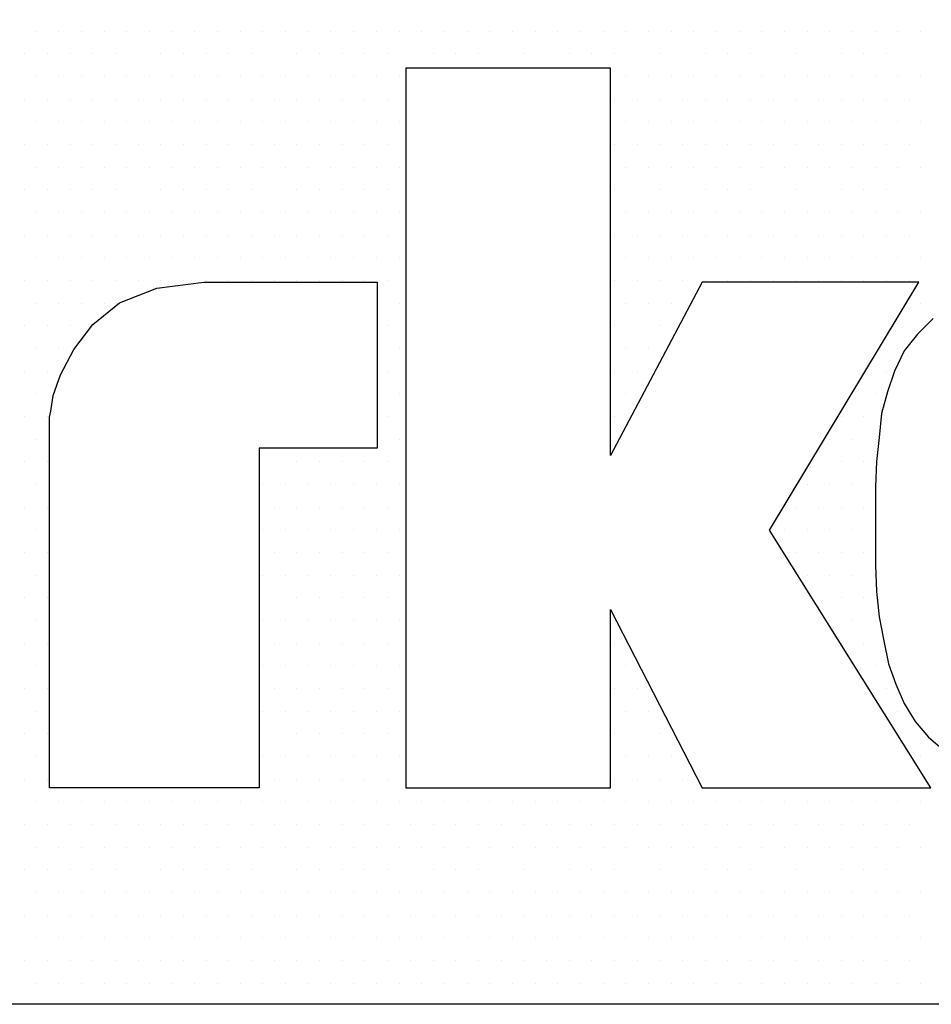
# Model space of a CAD drawing. Extents: x -71 to 52, y -13 to 68.
# Tile 74 of 81: x 38.896 to 39.054, y 53.677 to 53.848. Entities that reach past the tile are written whole.
import ezdxf

# ---------------------------------------------------------------- set-up
doc = ezdxf.new("R2010")
doc.units = 0
doc.header["$LTSCALE"] = 1.21
doc.header["$MEASUREMENT"] = 0
doc.layers.get('0').update_dxf_attribs({"linetype": 'CONTINUOUS'})
doc.layers.add('parker', color=40, linetype='CONTINUOUS')
doc.layers.add('YELLOW', color=2, linetype='CONTINUOUS')

# ---------------------------------------------------------------- blocks, each defined once
blk = doc.blocks.new('*X5')
at = {"color": 0}
for p, q in [((9.7125, 1.29375), (9.7125, 1.29375)), ((9.72188, 1.29375), (9.72188, 1.29375)), ((9.73125, 1.29375), (9.73125, 1.29375)), ((9.74063, 1.29375), (9.74063, 1.29375)), ((9.75, 1.29375), (9.75, 1.29375)), ((9.75938, 1.29375), (9.75938, 1.29375)), ((9.76875, 1.29375), (9.76875, 1.29375)), ((9.77813, 1.29375), (9.77813, 1.29375)), ((9.7875, 1.29375), (9.7875, 1.29375)), ((9.79688, 1.29375), (9.79688, 1.29375)), ((9.80625, 1.29375), (9.80625, 1.29375)), ((9.81562, 1.29375), (9.81562, 1.29375)), ((9.825, 1.29375), (9.825, 1.29375)), ((9.83437, 1.29375), (9.83437, 1.29375)), ((9.84375, 1.29375), (9.84375, 1.29375)), ((9.85313, 1.29375), (9.85313, 1.29375)), ((9.8625, 1.29375), (9.8625, 1.29375)), ((9.87188, 1.29375), (9.87188, 1.29375)), ((9.88125, 1.29375), (9.88125, 1.29375)), ((9.89063, 1.29375), (9.89063, 1.29375)), ((9.9, 1.29375), (9.9, 1.29375)), ((9.90938, 1.29375), (9.90938, 1.29375)), ((9.91875, 1.29375), (9.91875, 1.29375)), ((9.92813, 1.29375), (9.92813, 1.29375)), ((9.9375, 1.29375), (9.9375, 1.29375)), ((9.94688, 1.29375), (9.94688, 1.29375)), ((9.95625, 1.29375), (9.95625, 1.29375)), ((9.96562, 1.29375), (9.96562, 1.29375)), ((9.975, 1.29375), (9.975, 1.29375)), ((9.98438, 1.29375), (9.98438, 1.29375)), ((9.99375, 1.29375), (9.99375, 1.29375)), ((10.00313, 1.29375), (10.00313, 1.29375)), ((10.0125, 1.29375), (10.0125, 1.29375)), ((10.02187, 1.29375), (10.02187, 1.29375)), ((10.03125, 1.29375), (10.03125, 1.29375)), ((10.04063, 1.29375), (10.04063, 1.29375)), ((10.05, 1.29375), (10.05, 1.29375)), ((10.05937, 1.29375), (10.05937, 1.29375)), ((10.06875, 1.29375), (10.06875, 1.29375)), ((10.07812, 1.29375), (10.07812, 1.29375)), ((9.70781, 1.28438), (9.70781, 1.28438)), ((9.71719, 1.28438), (9.71719, 1.28438)), ((9.72656, 1.28438), (9.72656, 1.28438)), ((9.73594, 1.28438), (9.73594, 1.28438)), ((9.74531, 1.28438), (9.74531, 1.28438)), ((9.75469, 1.28438), (9.75469, 1.28438)), ((9.76406, 1.28438), (9.76406, 1.28438)), ((9.77344, 1.28438), (9.77344, 1.28438)), ((9.78281, 1.28438), (9.78281, 1.28438)), ((9.79219, 1.28438), (9.79219, 1.28438)), ((9.80156, 1.28438), (9.80156, 1.28438)), ((9.81094, 1.28438), (9.81094, 1.28438)), ((9.82031, 1.28438), (9.82031, 1.28438)), ((9.82969, 1.28438), (9.82969, 1.28438)), ((9.83906, 1.28438), (9.83906, 1.28438)), ((9.84844, 1.28438), (9.84844, 1.28438)), ((9.85781, 1.28438), (9.85781, 1.28438)), ((9.86719, 1.28438), (9.86719, 1.28438)), ((9.87656, 1.28438), (9.87656, 1.28438)), ((9.88594, 1.28438), (9.88594, 1.28438)), ((9.89531, 1.28438), (9.89531, 1.28438)), ((9.90469, 1.28438), (9.90469, 1.28438)), ((9.91406, 1.28438), (9.91406, 1.28438)), ((9.92344, 1.28438), (9.92344, 1.28438)), ((9.93281, 1.28438), (9.93281, 1.28438)), ((9.94219, 1.28438), (9.94219, 1.28438)), ((9.95156, 1.28438), (9.95156, 1.28438)), ((9.96094, 1.28438), (9.96094, 1.28438)), ((9.97031, 1.28438), (9.97031, 1.28438)), ((9.97969, 1.28438), (9.97969, 1.28438)), ((9.98906, 1.28438), (9.98906, 1.28438)), ((9.99844, 1.28438), (9.99844, 1.28438)), ((10.00781, 1.28438), (10.00781, 1.28438)), ((10.01719, 1.28438), (10.01719, 1.28438)), ((10.02656, 1.28438), (10.02656, 1.28438)), ((10.03594, 1.28438), (10.03594, 1.28438)), ((10.04531, 1.28438), (10.04531, 1.28438)), ((10.05469, 1.28438), (10.05469, 1.28438)), ((10.06406, 1.28438), (10.06406, 1.28438)), ((10.07344, 1.28438), (10.07344, 1.28438)), ((9.7125, 1.275), (9.7125, 1.275)), ((9.72188, 1.275), (9.72188, 1.275)), ((9.73125, 1.275), (9.73125, 1.275)), ((9.74063, 1.275), (9.74063, 1.275)), ((9.75, 1.275), (9.75, 1.275)), ((9.75938, 1.275), (9.75938, 1.275)), ((9.76875, 1.275), (9.76875, 1.275)), ((9.77813, 1.275), (9.77813, 1.275)), ((9.7875, 1.275), (9.7875, 1.275)), ((9.79688, 1.275), (9.79688, 1.275)), ((9.80625, 1.275), (9.80625, 1.275)), ((9.81562, 1.275), (9.81562, 1.275)), ((9.825, 1.275), (9.825, 1.275)), ((9.83437, 1.275), (9.83437, 1.275)), ((9.84375, 1.275), (9.84375, 1.275)), ((9.85313, 1.275), (9.85313, 1.275)), ((9.8625, 1.275), (9.8625, 1.275)), ((9.95625, 1.275), (9.95625, 1.275)), ((9.96562, 1.275), (9.96562, 1.275)), ((9.975, 1.275), (9.975, 1.275)), ((9.98438, 1.275), (9.98438, 1.275)), ((9.99375, 1.275), (9.99375, 1.275)), ((10.00313, 1.275), (10.00313, 1.275)), ((10.0125, 1.275), (10.0125, 1.275)), ((10.02187, 1.275), (10.02187, 1.275)), ((10.03125, 1.275), (10.03125, 1.275)), ((10.04063, 1.275), (10.04063, 1.275)), ((10.05, 1.275), (10.05, 1.275)), ((10.05937, 1.275), (10.05937, 1.275)), ((10.06875, 1.275), (10.06875, 1.275)), ((10.07812, 1.275), (10.07812, 1.275)), ((9.70781, 1.26562), (9.70781, 1.26562)), ((9.71719, 1.26562), (9.71719, 1.26562)), ((9.72656, 1.26562), (9.72656, 1.26562)), ((9.73594, 1.26562), (9.73594, 1.26562)), ((9.74531, 1.26562), (9.74531, 1.26562)), ((9.75469, 1.26562), (9.75469, 1.26562)), ((9.76406, 1.26562), (9.76406, 1.26562)), ((9.77344, 1.26562), (9.77344, 1.26562)), ((9.78281, 1.26562), (9.78281, 1.26562)), ((9.79219, 1.26562), (9.79219, 1.26562)), ((9.80156, 1.26562), (9.80156, 1.26562)), ((9.81094, 1.26562), (9.81094, 1.26562)), ((9.82031, 1.26562), (9.82031, 1.26562)), ((9.82969, 1.26562), (9.82969, 1.26562)), ((9.83906, 1.26562), (9.83906, 1.26562)), ((9.84844, 1.26562), (9.84844, 1.26562)), ((9.85781, 1.26562), (9.85781, 1.26562)), ((9.95156, 1.26562), (9.95156, 1.26562)), ((9.96094, 1.26562), (9.96094, 1.26562)), ((9.97031, 1.26562), (9.97031, 1.26562)), ((9.97969, 1.26562), (9.97969, 1.26562)), ((9.98906, 1.26562), (9.98906, 1.26562)), ((9.99844, 1.26562), (9.99844, 1.26562)), ((10.00781, 1.26562), (10.00781, 1.26562)), ((10.01719, 1.26562), (10.01719, 1.26562)), ((10.02656, 1.26562), (10.02656, 1.26562)), ((10.03594, 1.26562), (10.03594, 1.26562)), ((10.04531, 1.26562), (10.04531, 1.26562)), ((10.05469, 1.26562), (10.05469, 1.26562)), ((10.06406, 1.26562), (10.06406, 1.26562)), ((10.07344, 1.26562), (10.07344, 1.26562)), ((9.7125, 1.25625), (9.7125, 1.25625)), ((9.72188, 1.25625), (9.72188, 1.25625)), ((9.73125, 1.25625), (9.73125, 1.25625)), ((9.74063, 1.25625), (9.74063, 1.25625)), ((9.75, 1.25625), (9.75, 1.25625)), ((9.75938, 1.25625), (9.75938, 1.25625)), ((9.76875, 1.25625), (9.76875, 1.25625)), ((9.77813, 1.25625), (9.77813, 1.25625)), ((9.7875, 1.25625), (9.7875, 1.25625)), ((9.79688, 1.25625), (9.79688, 1.25625)), ((9.80625, 1.25625), (9.80625, 1.25625)), ((9.81562, 1.25625), (9.81562, 1.25625)), ((9.825, 1.25625), (9.825, 1.25625)), ((9.83437, 1.25625), (9.83437, 1.25625)), ((9.84375, 1.25625), (9.84375, 1.25625)), ((9.85313, 1.25625), (9.85313, 1.25625)), ((9.8625, 1.25625), (9.8625, 1.25625)), ((9.95625, 1.25625), (9.95625, 1.25625)), ((9.96562, 1.25625), (9.96562, 1.25625)), ((9.975, 1.25625), (9.975, 1.25625)), ((9.98438, 1.25625), (9.98438, 1.25625)), ((9.99375, 1.25625), (9.99375, 1.25625)), ((10.00313, 1.25625), (10.00313, 1.25625)), ((10.0125, 1.25625), (10.0125, 1.25625)), ((10.02187, 1.25625), (10.02187, 1.25625)), ((10.03125, 1.25625), (10.03125, 1.25625)), ((10.04063, 1.25625), (10.04063, 1.25625)), ((10.05, 1.25625), (10.05, 1.25625)), ((10.05937, 1.25625), (10.05937, 1.25625)), ((10.06875, 1.25625), (10.06875, 1.25625)), ((10.07812, 1.25625), (10.07812, 1.25625)), ((9.70781, 1.24687), (9.70781, 1.24687)), ((9.71719, 1.24687), (9.71719, 1.24687)), ((9.72656, 1.24687), (9.72656, 1.24687)), ((9.73594, 1.24687), (9.73594, 1.24687)), ((9.74531, 1.24687), (9.74531, 1.24687)), ((9.75469, 1.24687), (9.75469, 1.24687)), ((9.76406, 1.24687), (9.76406, 1.24687)), ((9.77344, 1.24687), (9.77344, 1.24687)), ((9.78281, 1.24687), (9.78281, 1.24687)), ((9.79219, 1.24687), (9.79219, 1.24687)), ((9.80156, 1.24687), (9.80156, 1.24687)), ((9.81094, 1.24687), (9.81094, 1.24687)), ((9.82031, 1.24687), (9.82031, 1.24687)), ((9.82969, 1.24687), (9.82969, 1.24687)), ((9.83906, 1.24687), (9.83906, 1.24687)), ((9.84844, 1.24687), (9.84844, 1.24687)), ((9.85781, 1.24687), (9.85781, 1.24687)), ((9.95156, 1.24687), (9.95156, 1.24687)), ((9.96094, 1.24687), (9.96094, 1.24687)), ((9.97031, 1.24687), (9.97031, 1.24687)), ((9.97969, 1.24687), (9.97969, 1.24687)), ((9.98906, 1.24687), (9.98906, 1.24687)), ((9.99844, 1.24687), (9.99844, 1.24687)), ((10.00781, 1.24687), (10.00781, 1.24687)), ((10.01719, 1.24687), (10.01719, 1.24687)), ((10.02656, 1.24687), (10.02656, 1.24687)), ((10.03594, 1.24687), (10.03594, 1.24687)), ((10.04531, 1.24687), (10.04531, 1.24687)), ((10.05469, 1.24687), (10.05469, 1.24687)), ((10.06406, 1.24687), (10.06406, 1.24687)), ((10.07344, 1.24687), (10.07344, 1.24687)), ((9.7125, 1.2375), (9.7125, 1.2375)), ((9.72188, 1.2375), (9.72188, 1.2375)), ((9.73125, 1.2375), (9.73125, 1.2375)), ((9.74063, 1.2375), (9.74063, 1.2375)), ((9.75, 1.2375), (9.75, 1.2375)), ((9.75938, 1.2375), (9.75938, 1.2375)), ((9.76875, 1.2375), (9.76875, 1.2375)), ((9.77813, 1.2375), (9.77813, 1.2375)), ((9.7875, 1.2375), (9.7875, 1.2375)), ((9.79688, 1.2375), (9.79688, 1.2375)), ((9.80625, 1.2375), (9.80625, 1.2375)), ((9.81562, 1.2375), (9.81562, 1.2375)), ((9.825, 1.2375), (9.825, 1.2375)), ((9.83437, 1.2375), (9.83437, 1.2375)), ((9.84375, 1.2375), (9.84375, 1.2375)), ((9.85313, 1.2375), (9.85313, 1.2375)), ((9.8625, 1.2375), (9.8625, 1.2375)), ((9.95625, 1.2375), (9.95625, 1.2375)), ((9.96562, 1.2375), (9.96562, 1.2375)), ((9.975, 1.2375), (9.975, 1.2375)), ((9.98438, 1.2375), (9.98438, 1.2375)), ((9.99375, 1.2375), (9.99375, 1.2375)), ((10.00313, 1.2375), (10.00313, 1.2375)), ((10.0125, 1.2375), (10.0125, 1.2375)), ((10.02187, 1.2375), (10.02187, 1.2375)), ((10.03125, 1.2375), (10.03125, 1.2375)), ((10.04063, 1.2375), (10.04063, 1.2375)), ((10.05, 1.2375), (10.05, 1.2375)), ((10.05937, 1.2375), (10.05937, 1.2375)), ((10.06875, 1.2375), (10.06875, 1.2375)), ((10.07812, 1.2375), (10.07812, 1.2375)), ((9.70781, 1.22812), (9.70781, 1.22812)), ((9.71719, 1.22812), (9.71719, 1.22812)), ((9.72656, 1.22812), (9.72656, 1.22812)), ((9.73594, 1.22812), (9.73594, 1.22812)), ((9.74531, 1.22812), (9.74531, 1.22812)), ((9.75469, 1.22812), (9.75469, 1.22812)), ((9.76406, 1.22812), (9.76406, 1.22812)), ((9.77344, 1.22812), (9.77344, 1.22812)), ((9.78281, 1.22812), (9.78281, 1.22812)), ((9.79219, 1.22812), (9.79219, 1.22812)), ((9.80156, 1.22812), (9.80156, 1.22812)), ((9.81094, 1.22812), (9.81094, 1.22812)), ((9.82031, 1.22812), (9.82031, 1.22812)), ((9.82969, 1.22812), (9.82969, 1.22812)), ((9.83906, 1.22812), (9.83906, 1.22812)), ((9.84844, 1.22812), (9.84844, 1.22812)), ((9.85781, 1.22812), (9.85781, 1.22812)), ((9.95156, 1.22812), (9.95156, 1.22812)), ((9.96094, 1.22812), (9.96094, 1.22812)), ((9.97031, 1.22812), (9.97031, 1.22812)), ((9.97969, 1.22812), (9.97969, 1.22812)), ((9.98906, 1.22812), (9.98906, 1.22812)), ((9.99844, 1.22812), (9.99844, 1.22812)), ((10.00781, 1.22812), (10.00781, 1.22812)), ((10.01719, 1.22812), (10.01719, 1.22812)), ((10.02656, 1.22812), (10.02656, 1.22812)), ((10.03594, 1.22812), (10.03594, 1.22812)), ((10.04531, 1.22812), (10.04531, 1.22812)), ((10.05469, 1.22812), (10.05469, 1.22812)), ((10.06406, 1.22812), (10.06406, 1.22812)), ((10.07344, 1.22812), (10.07344, 1.22812)), ((9.7125, 1.21875), (9.7125, 1.21875)), ((9.72188, 1.21875), (9.72188, 1.21875)), ((9.73125, 1.21875), (9.73125, 1.21875)), ((9.74063, 1.21875), (9.74063, 1.21875)), ((9.75, 1.21875), (9.75, 1.21875)), ((9.75938, 1.21875), (9.75938, 1.21875)), ((9.76875, 1.21875), (9.76875, 1.21875)), ((9.77813, 1.21875), (9.77813, 1.21875)), ((9.7875, 1.21875), (9.7875, 1.21875)), ((9.79688, 1.21875), (9.79688, 1.21875)), ((9.80625, 1.21875), (9.80625, 1.21875)), ((9.81562, 1.21875), (9.81562, 1.21875)), ((9.825, 1.21875), (9.825, 1.21875)), ((9.83437, 1.21875), (9.83437, 1.21875)), ((9.84375, 1.21875), (9.84375, 1.21875)), ((9.85313, 1.21875), (9.85313, 1.21875)), ((9.8625, 1.21875), (9.8625, 1.21875)), ((9.95625, 1.21875), (9.95625, 1.21875)), ((9.96562, 1.21875), (9.96562, 1.21875)), ((9.975, 1.21875), (9.975, 1.21875)), ((9.98438, 1.21875), (9.98438, 1.21875)), ((9.99375, 1.21875), (9.99375, 1.21875)), ((10.00313, 1.21875), (10.00313, 1.21875)), ((10.0125, 1.21875), (10.0125, 1.21875)), ((10.02187, 1.21875), (10.02187, 1.21875)), ((10.03125, 1.21875), (10.03125, 1.21875)), ((10.04063, 1.21875), (10.04063, 1.21875)), ((10.05, 1.21875), (10.05, 1.21875)), ((10.05937, 1.21875), (10.05937, 1.21875)), ((10.06875, 1.21875), (10.06875, 1.21875)), ((10.07812, 1.21875), (10.07812, 1.21875)), ((9.70781, 1.20937), (9.70781, 1.20937)), ((9.71719, 1.20937), (9.71719, 1.20937)), ((9.72656, 1.20937), (9.72656, 1.20937)), ((9.73594, 1.20937), (9.73594, 1.20937)), ((9.74531, 1.20937), (9.74531, 1.20937)), ((9.75469, 1.20937), (9.75469, 1.20937)), ((9.76406, 1.20937), (9.76406, 1.20937)), ((9.77344, 1.20937), (9.77344, 1.20937)), ((9.78281, 1.20937), (9.78281, 1.20937)), ((9.79219, 1.20937), (9.79219, 1.20937)), ((9.80156, 1.20937), (9.80156, 1.20937)), ((9.81094, 1.20937), (9.81094, 1.20937)), ((9.82031, 1.20937), (9.82031, 1.20937)), ((9.82969, 1.20937), (9.82969, 1.20937)), ((9.83906, 1.20937), (9.83906, 1.20937)), ((9.84844, 1.20937), (9.84844, 1.20937)), ((9.85781, 1.20937), (9.85781, 1.20937)), ((9.95156, 1.20937), (9.95156, 1.20937)), ((9.96094, 1.20937), (9.96094, 1.20937)), ((9.97031, 1.20937), (9.97031, 1.20937)), ((9.97969, 1.20937), (9.97969, 1.20937)), ((9.98906, 1.20937), (9.98906, 1.20937)), ((9.99844, 1.20937), (9.99844, 1.20937)), ((10.00781, 1.20937), (10.00781, 1.20937)), ((10.01719, 1.20937), (10.01719, 1.20937)), ((10.02656, 1.20937), (10.02656, 1.20937)), ((10.03594, 1.20937), (10.03594, 1.20937)), ((10.04531, 1.20937), (10.04531, 1.20937)), ((10.05469, 1.20937), (10.05469, 1.20937)), ((10.06406, 1.20937), (10.06406, 1.20937)), ((10.07344, 1.20937), (10.07344, 1.20937)), ((9.7125, 1.2), (9.7125, 1.2)), ((9.72188, 1.2), (9.72188, 1.2)), ((9.73125, 1.2), (9.73125, 1.2)), ((9.74063, 1.2), (9.74063, 1.2)), ((9.75, 1.2), (9.75, 1.2)), ((9.75938, 1.2), (9.75938, 1.2)), ((9.76875, 1.2), (9.76875, 1.2)), ((9.77813, 1.2), (9.77813, 1.2)), ((9.7875, 1.2), (9.7875, 1.2)), ((9.79688, 1.2), (9.79688, 1.2)), ((9.80625, 1.2), (9.80625, 1.2)), ((9.81562, 1.2), (9.81562, 1.2)), ((9.825, 1.2), (9.825, 1.2)), ((9.83437, 1.2), (9.83437, 1.2)), ((9.84375, 1.2), (9.84375, 1.2)), ((9.85313, 1.2), (9.85313, 1.2)), ((9.8625, 1.2), (9.8625, 1.2)), ((9.95625, 1.2), (9.95625, 1.2)), ((9.96562, 1.2), (9.96562, 1.2)), ((9.975, 1.2), (9.975, 1.2)), ((9.98438, 1.2), (9.98438, 1.2)), ((9.99375, 1.2), (9.99375, 1.2)), ((10.00313, 1.2), (10.00313, 1.2)), ((10.0125, 1.2), (10.0125, 1.2)), ((10.02187, 1.2), (10.02187, 1.2)), ((10.03125, 1.2), (10.03125, 1.2)), ((10.04063, 1.2), (10.04063, 1.2)), ((10.05, 1.2), (10.05, 1.2)), ((10.05937, 1.2), (10.05937, 1.2)), ((10.06875, 1.2), (10.06875, 1.2)), ((10.07812, 1.2), (10.07812, 1.2)), ((9.70781, 1.19063), (9.70781, 1.19063)), ((9.71719, 1.19063), (9.71719, 1.19063)), ((9.72656, 1.19063), (9.72656, 1.19063)), ((9.73594, 1.19063), (9.73594, 1.19063)), ((9.74531, 1.19063), (9.74531, 1.19063)), ((9.75469, 1.19063), (9.75469, 1.19063)), ((9.76406, 1.19063), (9.76406, 1.19063)), ((9.77344, 1.19063), (9.77344, 1.19063)), ((9.78281, 1.19063), (9.78281, 1.19063)), ((9.79219, 1.19063), (9.79219, 1.19063)), ((9.80156, 1.19063), (9.80156, 1.19063)), ((9.81094, 1.19063), (9.81094, 1.19063)), ((9.82031, 1.19063), (9.82031, 1.19063)), ((9.82969, 1.19063), (9.82969, 1.19063)), ((9.83906, 1.19063), (9.83906, 1.19063)), ((9.84844, 1.19063), (9.84844, 1.19063)), ((9.85781, 1.19063), (9.85781, 1.19063)), ((9.95156, 1.19063), (9.95156, 1.19063)), ((9.96094, 1.19063), (9.96094, 1.19063)), ((9.97031, 1.19063), (9.97031, 1.19063)), ((9.97969, 1.19063), (9.97969, 1.19063)), ((9.98906, 1.19063), (9.98906, 1.19063)), ((9.99844, 1.19063), (9.99844, 1.19063)), ((10.00781, 1.19063), (10.00781, 1.19063)), ((10.01719, 1.19063), (10.01719, 1.19063)), ((10.02656, 1.19063), (10.02656, 1.19063)), ((10.03594, 1.19063), (10.03594, 1.19063)), ((10.04531, 1.19063), (10.04531, 1.19063)), ((10.05469, 1.19063), (10.05469, 1.19063)), ((10.06406, 1.19063), (10.06406, 1.19063)), ((10.07344, 1.19063), (10.07344, 1.19063)), ((9.7125, 1.18125), (9.7125, 1.18125)), ((9.72188, 1.18125), (9.72188, 1.18125)), ((9.73125, 1.18125), (9.73125, 1.18125)), ((9.74063, 1.18125), (9.74063, 1.18125)), ((9.8625, 1.18125), (9.8625, 1.18125)), ((9.95625, 1.18125), (9.95625, 1.18125)), ((9.96562, 1.18125), (9.96562, 1.18125)), ((9.975, 1.18125), (9.975, 1.18125)), ((10.07812, 1.18125), (10.07812, 1.18125)), ((9.70781, 1.17188), (9.70781, 1.17188)), ((9.71719, 1.17188), (9.71719, 1.17188)), ((9.72656, 1.17188), (9.72656, 1.17188)), ((9.85781, 1.17188), (9.85781, 1.17188)), ((9.95156, 1.17188), (9.95156, 1.17188)), ((9.96094, 1.17188), (9.96094, 1.17188)), ((9.97031, 1.17188), (9.97031, 1.17188)), ((10.07344, 1.17188), (10.07344, 1.17188)), ((9.7125, 1.1625), (9.7125, 1.1625)), ((9.72188, 1.1625), (9.72188, 1.1625)), ((9.8625, 1.1625), (9.8625, 1.1625)), ((9.95625, 1.1625), (9.95625, 1.1625)), ((9.96562, 1.1625), (9.96562, 1.1625)), ((10.06875, 1.1625), (10.06875, 1.1625)), ((9.70781, 1.15312), (9.70781, 1.15312)), ((9.71719, 1.15312), (9.71719, 1.15312)), ((9.85781, 1.15312), (9.85781, 1.15312)), ((9.95156, 1.15312), (9.95156, 1.15312)), ((9.96094, 1.15312), (9.96094, 1.15312)), ((10.06406, 1.15312), (10.06406, 1.15312)), ((9.7125, 1.14375), (9.7125, 1.14375)), ((9.8625, 1.14375), (9.8625, 1.14375)), ((9.95625, 1.14375), (9.95625, 1.14375)), ((10.05, 1.14375), (10.05, 1.14375)), ((10.05937, 1.14375), (10.05937, 1.14375)), ((9.70781, 1.13437), (9.70781, 1.13437)), ((9.71719, 1.13437), (9.71719, 1.13437)), ((9.85781, 1.13437), (9.85781, 1.13437)), ((9.95156, 1.13437), (9.95156, 1.13437)), ((10.04531, 1.13437), (10.04531, 1.13437)), ((10.05469, 1.13437), (10.05469, 1.13437)), ((9.7125, 1.125), (9.7125, 1.125)), ((9.8625, 1.125), (9.8625, 1.125)), ((10.04063, 1.125), (10.04063, 1.125)), ((10.05, 1.125), (10.05, 1.125)), ((10.05937, 1.125), (10.05937, 1.125)), ((9.70781, 1.11562), (9.70781, 1.11562)), ((9.71719, 1.11562), (9.71719, 1.11562)), ((9.81094, 1.11562), (9.81094, 1.11562)), ((9.82031, 1.11562), (9.82031, 1.11562)), ((9.82969, 1.11562), (9.82969, 1.11562)), ((9.83906, 1.11562), (9.83906, 1.11562)), ((9.84844, 1.11562), (9.84844, 1.11562)), ((9.85781, 1.11562), (9.85781, 1.11562)), ((10.03594, 1.11562), (10.03594, 1.11562)), ((10.04531, 1.11562), (10.04531, 1.11562)), ((10.05469, 1.11562), (10.05469, 1.11562)), ((9.7125, 1.10625), (9.7125, 1.10625)), ((9.80625, 1.10625), (9.80625, 1.10625)), ((9.81562, 1.10625), (9.81562, 1.10625)), ((9.825, 1.10625), (9.825, 1.10625)), ((9.83437, 1.10625), (9.83437, 1.10625)), ((9.84375, 1.10625), (9.84375, 1.10625)), ((9.85313, 1.10625), (9.85313, 1.10625)), ((9.8625, 1.10625), (9.8625, 1.10625)), ((10.03125, 1.10625), (10.03125, 1.10625)), ((10.04063, 1.10625), (10.04063, 1.10625)), ((10.05, 1.10625), (10.05, 1.10625)), ((10.05937, 1.10625), (10.05937, 1.10625)), ((9.70781, 1.09688), (9.70781, 1.09688)), ((9.71719, 1.09688), (9.71719, 1.09688)), ((9.81094, 1.09688), (9.81094, 1.09688)), ((9.82031, 1.09688), (9.82031, 1.09688)), ((9.82969, 1.09688), (9.82969, 1.09688)), ((9.83906, 1.09688), (9.83906, 1.09688)), ((9.84844, 1.09688), (9.84844, 1.09688)), ((9.85781, 1.09688), (9.85781, 1.09688)), ((10.02656, 1.09688), (10.02656, 1.09688)), ((10.03594, 1.09688), (10.03594, 1.09688)), ((10.04531, 1.09688), (10.04531, 1.09688)), ((10.05469, 1.09688), (10.05469, 1.09688)), ((9.7125, 1.0875), (9.7125, 1.0875)), ((9.80625, 1.0875), (9.80625, 1.0875)), ((9.81562, 1.0875), (9.81562, 1.0875)), ((9.825, 1.0875), (9.825, 1.0875)), ((9.83437, 1.0875), (9.83437, 1.0875)), ((9.84375, 1.0875), (9.84375, 1.0875)), ((9.85313, 1.0875), (9.85313, 1.0875)), ((9.8625, 1.0875), (9.8625, 1.0875)), ((10.02187, 1.0875), (10.02187, 1.0875)), ((10.03125, 1.0875), (10.03125, 1.0875)), ((10.04063, 1.0875), (10.04063, 1.0875)), ((10.05, 1.0875), (10.05, 1.0875)), ((10.05937, 1.0875), (10.05937, 1.0875)), ((9.70781, 1.07812), (9.70781, 1.07812)), ((9.71719, 1.07812), (9.71719, 1.07812)), ((9.81094, 1.07812), (9.81094, 1.07812)), ((9.82031, 1.07812), (9.82031, 1.07812)), ((9.82969, 1.07812), (9.82969, 1.07812)), ((9.83906, 1.07812), (9.83906, 1.07812)), ((9.84844, 1.07812), (9.84844, 1.07812)), ((9.85781, 1.07812), (9.85781, 1.07812)), ((10.02656, 1.07812), (10.02656, 1.07812)), ((10.03594, 1.07812), (10.03594, 1.07812)), ((10.04531, 1.07812), (10.04531, 1.07812)), ((10.05469, 1.07812), (10.05469, 1.07812)), ((9.7125, 1.06875), (9.7125, 1.06875)), ((9.80625, 1.06875), (9.80625, 1.06875)), ((9.81562, 1.06875), (9.81562, 1.06875)), ((9.825, 1.06875), (9.825, 1.06875)), ((9.83437, 1.06875), (9.83437, 1.06875)), ((9.84375, 1.06875), (9.84375, 1.06875)), ((9.85313, 1.06875), (9.85313, 1.06875)), ((9.8625, 1.06875), (9.8625, 1.06875)), ((10.03125, 1.06875), (10.03125, 1.06875)), ((10.04063, 1.06875), (10.04063, 1.06875)), ((10.05, 1.06875), (10.05, 1.06875)), ((10.05937, 1.06875), (10.05937, 1.06875)), ((9.70781, 1.05937), (9.70781, 1.05937)), ((9.71719, 1.05937), (9.71719, 1.05937)), ((9.81094, 1.05937), (9.81094, 1.05937)), ((9.82031, 1.05937), (9.82031, 1.05937)), ((9.82969, 1.05937), (9.82969, 1.05937)), ((9.83906, 1.05937), (9.83906, 1.05937)), ((9.84844, 1.05937), (9.84844, 1.05937)), ((9.85781, 1.05937), (9.85781, 1.05937)), ((10.03594, 1.05937), (10.03594, 1.05937)), ((10.04531, 1.05937), (10.04531, 1.05937)), ((10.05469, 1.05937), (10.05469, 1.05937)), ((9.7125, 1.05), (9.7125, 1.05)), ((9.80625, 1.05), (9.80625, 1.05)), ((9.81562, 1.05), (9.81562, 1.05)), ((9.825, 1.05), (9.825, 1.05)), ((9.83437, 1.05), (9.83437, 1.05)), ((9.84375, 1.05), (9.84375, 1.05)), ((9.85313, 1.05), (9.85313, 1.05)), ((9.8625, 1.05), (9.8625, 1.05)), ((10.04063, 1.05), (10.04063, 1.05)), ((10.05, 1.05), (10.05, 1.05)), ((10.05937, 1.05), (10.05937, 1.05)), ((9.70781, 1.04062), (9.70781, 1.04062)), ((9.71719, 1.04062), (9.71719, 1.04062)), ((9.81094, 1.04062), (9.81094, 1.04062)), ((9.82031, 1.04062), (9.82031, 1.04062)), ((9.82969, 1.04062), (9.82969, 1.04062)), ((9.83906, 1.04062), (9.83906, 1.04062)), ((9.84844, 1.04062), (9.84844, 1.04062)), ((9.85781, 1.04062), (9.85781, 1.04062)), ((9.95156, 1.04062), (9.95156, 1.04062)), ((10.04531, 1.04062), (10.04531, 1.04062)), ((10.05469, 1.04062), (10.05469, 1.04062)), ((9.7125, 1.03125), (9.7125, 1.03125)), ((9.80625, 1.03125), (9.80625, 1.03125)), ((9.81562, 1.03125), (9.81562, 1.03125)), ((9.825, 1.03125), (9.825, 1.03125)), ((9.83437, 1.03125), (9.83437, 1.03125)), ((9.84375, 1.03125), (9.84375, 1.03125)), ((9.85313, 1.03125), (9.85313, 1.03125)), ((9.8625, 1.03125), (9.8625, 1.03125)), ((9.95625, 1.03125), (9.95625, 1.03125)), ((10.05937, 1.03125), (10.05937, 1.03125)), ((9.70781, 1.02187), (9.70781, 1.02187)), ((9.71719, 1.02187), (9.71719, 1.02187)), ((9.81094, 1.02187), (9.81094, 1.02187)), ((9.82031, 1.02187), (9.82031, 1.02187)), ((9.82969, 1.02187), (9.82969, 1.02187)), ((9.83906, 1.02187), (9.83906, 1.02187)), ((9.84844, 1.02187), (9.84844, 1.02187)), ((9.85781, 1.02187), (9.85781, 1.02187)), ((9.95156, 1.02187), (9.95156, 1.02187)), ((9.96094, 1.02187), (9.96094, 1.02187)), ((10.06406, 1.02187), (10.06406, 1.02187)), ((9.7125, 1.0125), (9.7125, 1.0125)), ((9.80625, 1.0125), (9.80625, 1.0125)), ((9.81562, 1.0125), (9.81562, 1.0125)), ((9.825, 1.0125), (9.825, 1.0125)), ((9.83437, 1.0125), (9.83437, 1.0125)), ((9.84375, 1.0125), (9.84375, 1.0125)), ((9.85313, 1.0125), (9.85313, 1.0125)), ((9.8625, 1.0125), (9.8625, 1.0125)), ((9.95625, 1.0125), (9.95625, 1.0125)), ((9.96562, 1.0125), (9.96562, 1.0125)), ((10.06875, 1.0125), (10.06875, 1.0125)), ((9.70781, 1.00313), (9.70781, 1.00313)), ((9.71719, 1.00313), (9.71719, 1.00313)), ((9.81094, 1.00313), (9.81094, 1.00313)), ((9.82031, 1.00313), (9.82031, 1.00313)), ((9.82969, 1.00313), (9.82969, 1.00313)), ((9.83906, 1.00313), (9.83906, 1.00313)), ((9.84844, 1.00313), (9.84844, 1.00313)), ((9.85781, 1.00313), (9.85781, 1.00313)), ((9.95156, 1.00313), (9.95156, 1.00313)), ((9.96094, 1.00313), (9.96094, 1.00313)), ((9.97031, 1.00313), (9.97031, 1.00313)), ((10.07344, 1.00313), (10.07344, 1.00313)), ((9.7125, 0.99375), (9.7125, 0.99375)), ((9.80625, 0.99375), (9.80625, 0.99375)), ((9.81562, 0.99375), (9.81562, 0.99375)), ((9.825, 0.99375), (9.825, 0.99375)), ((9.83437, 0.99375), (9.83437, 0.99375)), ((9.84375, 0.99375), (9.84375, 0.99375)), ((9.85313, 0.99375), (9.85313, 0.99375)), ((9.8625, 0.99375), (9.8625, 0.99375)), ((9.95625, 0.99375), (9.95625, 0.99375)), ((9.96562, 0.99375), (9.96562, 0.99375)), ((9.975, 0.99375), (9.975, 0.99375)), ((10.07812, 0.99375), (10.07812, 0.99375)), ((9.70781, 0.98437), (9.70781, 0.98437)), ((9.71719, 0.98437), (9.71719, 0.98437)), ((9.81094, 0.98437), (9.81094, 0.98437)), ((9.82031, 0.98437), (9.82031, 0.98437)), ((9.82969, 0.98437), (9.82969, 0.98437)), ((9.83906, 0.98437), (9.83906, 0.98437)), ((9.84844, 0.98437), (9.84844, 0.98437)), ((9.85781, 0.98437), (9.85781, 0.98437)), ((9.95156, 0.98437), (9.95156, 0.98437)), ((9.96094, 0.98437), (9.96094, 0.98437)), ((9.97031, 0.98437), (9.97031, 0.98437)), ((9.97969, 0.98437), (9.97969, 0.98437)), ((9.7125, 0.975), (9.7125, 0.975)), ((9.72188, 0.975), (9.72188, 0.975)), ((9.73125, 0.975), (9.73125, 0.975)), ((9.74063, 0.975), (9.74063, 0.975)), ((9.75, 0.975), (9.75, 0.975)), ((9.75938, 0.975), (9.75938, 0.975)), ((9.76875, 0.975), (9.76875, 0.975)), ((9.77813, 0.975), (9.77813, 0.975)), ((9.7875, 0.975), (9.7875, 0.975)), ((9.79688, 0.975), (9.79688, 0.975)), ((9.80625, 0.975), (9.80625, 0.975)), ((9.81562, 0.975), (9.81562, 0.975)), ((9.825, 0.975), (9.825, 0.975)), ((9.83437, 0.975), (9.83437, 0.975)), ((9.84375, 0.975), (9.84375, 0.975)), ((9.85313, 0.975), (9.85313, 0.975)), ((9.8625, 0.975), (9.8625, 0.975)), ((9.87188, 0.975), (9.87188, 0.975)), ((9.88125, 0.975), (9.88125, 0.975)), ((9.89063, 0.975), (9.89063, 0.975)), ((9.9, 0.975), (9.9, 0.975)), ((9.90938, 0.975), (9.90938, 0.975)), ((9.91875, 0.975), (9.91875, 0.975)), ((9.92813, 0.975), (9.92813, 0.975)), ((9.9375, 0.975), (9.9375, 0.975)), ((9.94688, 0.975), (9.94688, 0.975)), ((9.95625, 0.975), (9.95625, 0.975)), ((9.96562, 0.975), (9.96562, 0.975)), ((9.975, 0.975), (9.975, 0.975)), ((9.98438, 0.975), (9.98438, 0.975)), ((9.99375, 0.975), (9.99375, 0.975)), ((10.00313, 0.975), (10.00313, 0.975)), ((10.0125, 0.975), (10.0125, 0.975)), ((10.02187, 0.975), (10.02187, 0.975)), ((10.03125, 0.975), (10.03125, 0.975)), ((10.04063, 0.975), (10.04063, 0.975)), ((10.05, 0.975), (10.05, 0.975)), ((10.05937, 0.975), (10.05937, 0.975)), ((10.06875, 0.975), (10.06875, 0.975)), ((10.07812, 0.975), (10.07812, 0.975)), ((9.70781, 0.96562), (9.70781, 0.96562)), ((9.71719, 0.96562), (9.71719, 0.96562)), ((9.72656, 0.96562), (9.72656, 0.96562)), ((9.73594, 0.96562), (9.73594, 0.96562)), ((9.74531, 0.96562), (9.74531, 0.96562)), ((9.75469, 0.96562), (9.75469, 0.96562)), ((9.76406, 0.96562), (9.76406, 0.96562)), ((9.77344, 0.96562), (9.77344, 0.96562)), ((9.78281, 0.96562), (9.78281, 0.96562)), ((9.79219, 0.96562), (9.79219, 0.96562)), ((9.80156, 0.96562), (9.80156, 0.96562)), ((9.81094, 0.96562), (9.81094, 0.96562)), ((9.82031, 0.96562), (9.82031, 0.96562)), ((9.82969, 0.96562), (9.82969, 0.96562)), ((9.83906, 0.96562), (9.83906, 0.96562)), ((9.84844, 0.96562), (9.84844, 0.96562)), ((9.85781, 0.96562), (9.85781, 0.96562)), ((9.86719, 0.96562), (9.86719, 0.96562)), ((9.87656, 0.96562), (9.87656, 0.96562)), ((9.88594, 0.96562), (9.88594, 0.96562)), ((9.89531, 0.96562), (9.89531, 0.96562)), ((9.90469, 0.96562), (9.90469, 0.96562)), ((9.91406, 0.96562), (9.91406, 0.96562)), ((9.92344, 0.96562), (9.92344, 0.96562)), ((9.93281, 0.96562), (9.93281, 0.96562)), ((9.94219, 0.96562), (9.94219, 0.96562)), ((9.95156, 0.96562), (9.95156, 0.96562)), ((9.96094, 0.96562), (9.96094, 0.96562)), ((9.97031, 0.96562), (9.97031, 0.96562)), ((9.97969, 0.96562), (9.97969, 0.96562)), ((9.98906, 0.96562), (9.98906, 0.96562)), ((9.99844, 0.96562), (9.99844, 0.96562)), ((10.00781, 0.96562), (10.00781, 0.96562)), ((10.01719, 0.96562), (10.01719, 0.96562)), ((10.02656, 0.96562), (10.02656, 0.96562)), ((10.03594, 0.96562), (10.03594, 0.96562)), ((10.04531, 0.96562), (10.04531, 0.96562)), ((10.05469, 0.96562), (10.05469, 0.96562)), ((10.06406, 0.96562), (10.06406, 0.96562)), ((10.07344, 0.96562), (10.07344, 0.96562)), ((9.7125, 0.95625), (9.7125, 0.95625)), ((9.72188, 0.95625), (9.72188, 0.95625)), ((9.73125, 0.95625), (9.73125, 0.95625)), ((9.74063, 0.95625), (9.74063, 0.95625)), ((9.75, 0.95625), (9.75, 0.95625)), ((9.75938, 0.95625), (9.75938, 0.95625)), ((9.76875, 0.95625), (9.76875, 0.95625)), ((9.77813, 0.95625), (9.77813, 0.95625)), ((9.7875, 0.95625), (9.7875, 0.95625)), ((9.79688, 0.95625), (9.79688, 0.95625)), ((9.80625, 0.95625), (9.80625, 0.95625)), ((9.81562, 0.95625), (9.81562, 0.95625)), ((9.825, 0.95625), (9.825, 0.95625)), ((9.83437, 0.95625), (9.83437, 0.95625)), ((9.84375, 0.95625), (9.84375, 0.95625)), ((9.85313, 0.95625), (9.85313, 0.95625)), ((9.8625, 0.95625), (9.8625, 0.95625)), ((9.87188, 0.95625), (9.87188, 0.95625)), ((9.88125, 0.95625), (9.88125, 0.95625)), ((9.89063, 0.95625), (9.89063, 0.95625)), ((9.9, 0.95625), (9.9, 0.95625)), ((9.90938, 0.95625), (9.90938, 0.95625)), ((9.91875, 0.95625), (9.91875, 0.95625)), ((9.92813, 0.95625), (9.92813, 0.95625)), ((9.9375, 0.95625), (9.9375, 0.95625)), ((9.94688, 0.95625), (9.94688, 0.95625)), ((9.95625, 0.95625), (9.95625, 0.95625)), ((9.96562, 0.95625), (9.96562, 0.95625)), ((9.975, 0.95625), (9.975, 0.95625)), ((9.98438, 0.95625), (9.98438, 0.95625)), ((9.99375, 0.95625), (9.99375, 0.95625)), ((10.00313, 0.95625), (10.00313, 0.95625)), ((10.0125, 0.95625), (10.0125, 0.95625)), ((10.02187, 0.95625), (10.02187, 0.95625)), ((10.03125, 0.95625), (10.03125, 0.95625)), ((10.04063, 0.95625), (10.04063, 0.95625)), ((10.05, 0.95625), (10.05, 0.95625)), ((10.05937, 0.95625), (10.05937, 0.95625)), ((10.06875, 0.95625), (10.06875, 0.95625)), ((10.07812, 0.95625), (10.07812, 0.95625)), ((9.70781, 0.94688), (9.70781, 0.94688)), ((9.71719, 0.94688), (9.71719, 0.94688)), ((9.72656, 0.94688), (9.72656, 0.94688)), ((9.73594, 0.94688), (9.73594, 0.94688)), ((9.74531, 0.94688), (9.74531, 0.94688)), ((9.75469, 0.94688), (9.75469, 0.94688)), ((9.76406, 0.94688), (9.76406, 0.94688)), ((9.77344, 0.94688), (9.77344, 0.94688)), ((9.78281, 0.94688), (9.78281, 0.94688)), ((9.79219, 0.94688), (9.79219, 0.94688)), ((9.80156, 0.94688), (9.80156, 0.94688)), ((9.81094, 0.94688), (9.81094, 0.94688)), ((9.82031, 0.94688), (9.82031, 0.94688)), ((9.82969, 0.94688), (9.82969, 0.94688)), ((9.83906, 0.94688), (9.83906, 0.94688)), ((9.84844, 0.94688), (9.84844, 0.94688)), ((9.85781, 0.94688), (9.85781, 0.94688)), ((9.86719, 0.94688), (9.86719, 0.94688)), ((9.87656, 0.94688), (9.87656, 0.94688)), ((9.88594, 0.94688), (9.88594, 0.94688)), ((9.89531, 0.94688), (9.89531, 0.94688)), ((9.90469, 0.94688), (9.90469, 0.94688)), ((9.91406, 0.94688), (9.91406, 0.94688)), ((9.92344, 0.94688), (9.92344, 0.94688)), ((9.93281, 0.94688), (9.93281, 0.94688)), ((9.94219, 0.94688), (9.94219, 0.94688)), ((9.95156, 0.94688), (9.95156, 0.94688)), ((9.96094, 0.94688), (9.96094, 0.94688)), ((9.97031, 0.94688), (9.97031, 0.94688)), ((9.97969, 0.94688), (9.97969, 0.94688)), ((9.98906, 0.94688), (9.98906, 0.94688)), ((9.99844, 0.94688), (9.99844, 0.94688)), ((10.00781, 0.94688), (10.00781, 0.94688)), ((10.01719, 0.94688), (10.01719, 0.94688)), ((10.02656, 0.94688), (10.02656, 0.94688)), ((10.03594, 0.94688), (10.03594, 0.94688)), ((10.04531, 0.94688), (10.04531, 0.94688)), ((10.05469, 0.94688), (10.05469, 0.94688)), ((10.06406, 0.94688), (10.06406, 0.94688)), ((10.07344, 0.94688), (10.07344, 0.94688)), ((9.7125, 0.9375), (9.7125, 0.9375)), ((9.72188, 0.9375), (9.72188, 0.9375)), ((9.73125, 0.9375), (9.73125, 0.9375)), ((9.74063, 0.9375), (9.74063, 0.9375)), ((9.75, 0.9375), (9.75, 0.9375)), ((9.75938, 0.9375), (9.75938, 0.9375)), ((9.76875, 0.9375), (9.76875, 0.9375)), ((9.77813, 0.9375), (9.77813, 0.9375)), ((9.7875, 0.9375), (9.7875, 0.9375)), ((9.79688, 0.9375), (9.79688, 0.9375)), ((9.80625, 0.9375), (9.80625, 0.9375)), ((9.81562, 0.9375), (9.81562, 0.9375)), ((9.825, 0.9375), (9.825, 0.9375)), ((9.83437, 0.9375), (9.83437, 0.9375)), ((9.84375, 0.9375), (9.84375, 0.9375)), ((9.85313, 0.9375), (9.85313, 0.9375)), ((9.8625, 0.9375), (9.8625, 0.9375)), ((9.87188, 0.9375), (9.87188, 0.9375)), ((9.88125, 0.9375), (9.88125, 0.9375)), ((9.89063, 0.9375), (9.89063, 0.9375)), ((9.9, 0.9375), (9.9, 0.9375)), ((9.90938, 0.9375), (9.90938, 0.9375)), ((9.91875, 0.9375), (9.91875, 0.9375)), ((9.92813, 0.9375), (9.92813, 0.9375)), ((9.9375, 0.9375), (9.9375, 0.9375)), ((9.94688, 0.9375), (9.94688, 0.9375)), ((9.95625, 0.9375), (9.95625, 0.9375)), ((9.96562, 0.9375), (9.96562, 0.9375)), ((9.975, 0.9375), (9.975, 0.9375)), ((9.98438, 0.9375), (9.98438, 0.9375)), ((9.99375, 0.9375), (9.99375, 0.9375)), ((10.00313, 0.9375), (10.00313, 0.9375)), ((10.0125, 0.9375), (10.0125, 0.9375)), ((10.02187, 0.9375), (10.02187, 0.9375)), ((10.03125, 0.9375), (10.03125, 0.9375)), ((10.04063, 0.9375), (10.04063, 0.9375)), ((10.05, 0.9375), (10.05, 0.9375)), ((10.05937, 0.9375), (10.05937, 0.9375)), ((10.06875, 0.9375), (10.06875, 0.9375)), ((10.07812, 0.9375), (10.07812, 0.9375)), ((9.70781, 0.92812), (9.70781, 0.92812)), ((9.71719, 0.92812), (9.71719, 0.92812)), ((9.72656, 0.92812), (9.72656, 0.92812)), ((9.73594, 0.92812), (9.73594, 0.92812)), ((9.74531, 0.92812), (9.74531, 0.92812)), ((9.75469, 0.92812), (9.75469, 0.92812)), ((9.76406, 0.92812), (9.76406, 0.92812)), ((9.77344, 0.92812), (9.77344, 0.92812)), ((9.78281, 0.92812), (9.78281, 0.92812)), ((9.79219, 0.92812), (9.79219, 0.92812)), ((9.80156, 0.92812), (9.80156, 0.92812)), ((9.81094, 0.92812), (9.81094, 0.92812)), ((9.82031, 0.92812), (9.82031, 0.92812)), ((9.82969, 0.92812), (9.82969, 0.92812)), ((9.83906, 0.92812), (9.83906, 0.92812)), ((9.84844, 0.92812), (9.84844, 0.92812)), ((9.85781, 0.92812), (9.85781, 0.92812)), ((9.86719, 0.92812), (9.86719, 0.92812)), ((9.87656, 0.92812), (9.87656, 0.92812)), ((9.88594, 0.92812), (9.88594, 0.92812)), ((9.89531, 0.92812), (9.89531, 0.92812)), ((9.90469, 0.92812), (9.90469, 0.92812)), ((9.91406, 0.92812), (9.91406, 0.92812)), ((9.92344, 0.92812), (9.92344, 0.92812)), ((9.93281, 0.92812), (9.93281, 0.92812)), ((9.94219, 0.92812), (9.94219, 0.92812)), ((9.95156, 0.92812), (9.95156, 0.92812)), ((9.96094, 0.92812), (9.96094, 0.92812)), ((9.97031, 0.92812), (9.97031, 0.92812)), ((9.97969, 0.92812), (9.97969, 0.92812)), ((9.98906, 0.92812), (9.98906, 0.92812)), ((9.99844, 0.92812), (9.99844, 0.92812)), ((10.00781, 0.92812), (10.00781, 0.92812)), ((10.01719, 0.92812), (10.01719, 0.92812)), ((10.02656, 0.92812), (10.02656, 0.92812)), ((10.03594, 0.92812), (10.03594, 0.92812)), ((10.04531, 0.92812), (10.04531, 0.92812)), ((10.05469, 0.92812), (10.05469, 0.92812)), ((10.06406, 0.92812), (10.06406, 0.92812)), ((10.07344, 0.92812), (10.07344, 0.92812)), ((9.7125, 0.91875), (9.7125, 0.91875)), ((9.72188, 0.91875), (9.72188, 0.91875)), ((9.73125, 0.91875), (9.73125, 0.91875)), ((9.74063, 0.91875), (9.74063, 0.91875)), ((9.75, 0.91875), (9.75, 0.91875)), ((9.75938, 0.91875), (9.75938, 0.91875)), ((9.76875, 0.91875), (9.76875, 0.91875)), ((9.77813, 0.91875), (9.77813, 0.91875)), ((9.7875, 0.91875), (9.7875, 0.91875)), ((9.79688, 0.91875), (9.79688, 0.91875)), ((9.80625, 0.91875), (9.80625, 0.91875)), ((9.81562, 0.91875), (9.81562, 0.91875)), ((9.825, 0.91875), (9.825, 0.91875)), ((9.83437, 0.91875), (9.83437, 0.91875)), ((9.84375, 0.91875), (9.84375, 0.91875)), ((9.85313, 0.91875), (9.85313, 0.91875)), ((9.8625, 0.91875), (9.8625, 0.91875)), ((9.87188, 0.91875), (9.87188, 0.91875)), ((9.88125, 0.91875), (9.88125, 0.91875)), ((9.89063, 0.91875), (9.89063, 0.91875)), ((9.9, 0.91875), (9.9, 0.91875)), ((9.90938, 0.91875), (9.90938, 0.91875)), ((9.91875, 0.91875), (9.91875, 0.91875)), ((9.92813, 0.91875), (9.92813, 0.91875)), ((9.9375, 0.91875), (9.9375, 0.91875)), ((9.94688, 0.91875), (9.94688, 0.91875)), ((9.95625, 0.91875), (9.95625, 0.91875)), ((9.96562, 0.91875), (9.96562, 0.91875)), ((9.975, 0.91875), (9.975, 0.91875)), ((9.98438, 0.91875), (9.98438, 0.91875)), ((9.99375, 0.91875), (9.99375, 0.91875)), ((10.00313, 0.91875), (10.00313, 0.91875)), ((10.0125, 0.91875), (10.0125, 0.91875)), ((10.02187, 0.91875), (10.02187, 0.91875)), ((10.03125, 0.91875), (10.03125, 0.91875)), ((10.04063, 0.91875), (10.04063, 0.91875)), ((10.05, 0.91875), (10.05, 0.91875)), ((10.05937, 0.91875), (10.05937, 0.91875)), ((10.06875, 0.91875), (10.06875, 0.91875)), ((10.07812, 0.91875), (10.07812, 0.91875)), ((9.70781, 0.90938), (9.70781, 0.90938)), ((9.71719, 0.90938), (9.71719, 0.90938)), ((9.72656, 0.90938), (9.72656, 0.90938)), ((9.73594, 0.90938), (9.73594, 0.90938)), ((9.74531, 0.90938), (9.74531, 0.90938)), ((9.75469, 0.90938), (9.75469, 0.90938)), ((9.76406, 0.90938), (9.76406, 0.90938)), ((9.77344, 0.90938), (9.77344, 0.90938)), ((9.78281, 0.90938), (9.78281, 0.90938)), ((9.79219, 0.90938), (9.79219, 0.90938)), ((9.80156, 0.90938), (9.80156, 0.90938)), ((9.81094, 0.90938), (9.81094, 0.90938)), ((9.82031, 0.90938), (9.82031, 0.90938)), ((9.82969, 0.90938), (9.82969, 0.90938)), ((9.83906, 0.90938), (9.83906, 0.90938)), ((9.84844, 0.90938), (9.84844, 0.90938)), ((9.85781, 0.90938), (9.85781, 0.90938)), ((9.86719, 0.90938), (9.86719, 0.90938)), ((9.87656, 0.90938), (9.87656, 0.90938)), ((9.88594, 0.90938), (9.88594, 0.90938)), ((9.89531, 0.90938), (9.89531, 0.90938)), ((9.90469, 0.90938), (9.90469, 0.90938)), ((9.91406, 0.90938), (9.91406, 0.90938)), ((9.92344, 0.90938), (9.92344, 0.90938)), ((9.93281, 0.90938), (9.93281, 0.90938)), ((9.94219, 0.90938), (9.94219, 0.90938)), ((9.95156, 0.90938), (9.95156, 0.90938)), ((9.96094, 0.90938), (9.96094, 0.90938)), ((9.97031, 0.90938), (9.97031, 0.90938)), ((9.97969, 0.90938), (9.97969, 0.90938)), ((9.98906, 0.90938), (9.98906, 0.90938)), ((9.99844, 0.90938), (9.99844, 0.90938)), ((10.00781, 0.90938), (10.00781, 0.90938)), ((10.01719, 0.90938), (10.01719, 0.90938)), ((10.02656, 0.90938), (10.02656, 0.90938)), ((10.03594, 0.90938), (10.03594, 0.90938)), ((10.04531, 0.90938), (10.04531, 0.90938)), ((10.05469, 0.90938), (10.05469, 0.90938)), ((10.06406, 0.90938), (10.06406, 0.90938)), ((10.07344, 0.90938), (10.07344, 0.90938)), ((9.7125, 0.9), (9.7125, 0.9)), ((9.72188, 0.9), (9.72188, 0.9)), ((9.73125, 0.9), (9.73125, 0.9)), ((9.74063, 0.9), (9.74063, 0.9)), ((9.75, 0.9), (9.75, 0.9)), ((9.75938, 0.9), (9.75938, 0.9)), ((9.76875, 0.9), (9.76875, 0.9)), ((9.77813, 0.9), (9.77813, 0.9)), ((9.7875, 0.9), (9.7875, 0.9)), ((9.79688, 0.9), (9.79688, 0.9)), ((9.80625, 0.9), (9.80625, 0.9)), ((9.81562, 0.9), (9.81562, 0.9)), ((9.825, 0.9), (9.825, 0.9)), ((9.83437, 0.9), (9.83437, 0.9)), ((9.84375, 0.9), (9.84375, 0.9)), ((9.85313, 0.9), (9.85313, 0.9)), ((9.8625, 0.9), (9.8625, 0.9)), ((9.87188, 0.9), (9.87188, 0.9)), ((9.88125, 0.9), (9.88125, 0.9)), ((9.89063, 0.9), (9.89063, 0.9)), ((9.9, 0.9), (9.9, 0.9)), ((9.90938, 0.9), (9.90938, 0.9)), ((9.91875, 0.9), (9.91875, 0.9)), ((9.92813, 0.9), (9.92813, 0.9)), ((9.9375, 0.9), (9.9375, 0.9)), ((9.94688, 0.9), (9.94688, 0.9)), ((9.95625, 0.9), (9.95625, 0.9)), ((9.96562, 0.9), (9.96562, 0.9)), ((9.975, 0.9), (9.975, 0.9)), ((9.98438, 0.9), (9.98438, 0.9)), ((9.99375, 0.9), (9.99375, 0.9)), ((10.00313, 0.9), (10.00313, 0.9)), ((10.0125, 0.9), (10.0125, 0.9)), ((10.02187, 0.9), (10.02187, 0.9)), ((10.03125, 0.9), (10.03125, 0.9)), ((10.04063, 0.9), (10.04063, 0.9)), ((10.05, 0.9), (10.05, 0.9)), ((10.05937, 0.9), (10.05937, 0.9)), ((10.06875, 0.9), (10.06875, 0.9)), ((10.07812, 0.9), (10.07812, 0.9))]:
    blk.add_line(p, q, dxfattribs=at)

msp = doc.modelspace()

# ---------------------------------------------------------------- linework, layer by layer
at = {"layer": 'parker'}
for points in [[(38.5749, 53.91825), (39.20422, 53.91825), (39.20422, 53.67691), (38.5749, 53.67691), (38.5749, 53.77454), (38.75926, 53.77454), (38.75926, 53.80261), (38.5749, 53.80261), (38.5749, 53.91825), (38.5749, 53.91825)], [(38.96289, 53.8399), (38.96289, 53.71462), (38.9985, 53.71462), (38.9985, 53.74563), (39.01442, 53.71462), (39.05423, 53.71462), (39.02615, 53.75945), (39.05213, 53.80261), (39.01442, 53.80261), (38.9985, 53.77244), (38.9985, 53.8399), (38.96289, 53.8399), (38.96289, 53.8399)], [(38.95786, 53.80261), (38.95786, 53.7737), (38.93733, 53.7737), (38.93733, 53.71462), (38.90087, 53.71462), (38.90087, 53.77914), (38.90108, 53.78019), (38.9015, 53.78292), (38.90276, 53.78648), (38.90506, 53.79088), (38.90842, 53.79528), (38.91303, 53.79905), (38.91952, 53.80156), (38.92769, 53.80261), (38.92895, 53.80261), (38.93251, 53.80261), (38.93733, 53.80261), (38.94277, 53.80261), (38.94822, 53.80261), (38.95325, 53.80261), (38.9566, 53.80261), (38.95786, 53.80261), (38.95786, 53.80261)], [(39.05464, 53.79632), (39.05192, 53.7936), (39.04962, 53.79067), (39.04794, 53.78711), (39.04668, 53.78354), (39.04564, 53.77977), (39.04522, 53.77558), (39.0448, 53.77139), (39.04459, 53.76699), (39.04459, 53.76259), (39.04459, 53.75819), (39.04459, 53.75338), (39.0448, 53.74877), (39.04522, 53.74437), (39.04606, 53.74018), (39.04689, 53.7362), (39.04815, 53.73264), (39.04962, 53.72928), (39.0515, 53.72614), (39.05381, 53.72342), (39.05653, 53.72111)]]:
    msp.add_lwpolyline(points, dxfattribs=at)
at = {"layer": 'YELLOW'}
msp.add_lwpolyline([(38.57455, 53.91838), (39.20422, 53.91838), (39.20422, 53.67691), (38.57455, 53.67691), (38.57455, 53.77459), (38.75901, 53.77459), (38.75901, 53.80268), (38.57455, 53.80268), (38.57455, 53.91838), (38.57455, 53.91838)], dxfattribs=at)

# ---------------------------------------------------------------- block references
at = {"layer": 'parker', "xscale": 0.420940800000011, "yscale": 0.4209407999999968, "zscale": 0.4209408}
msp.add_blockref('*X5', (34.81015, 53.30176), dxfattribs=at)

doc.saveas('drawing.dxf')
